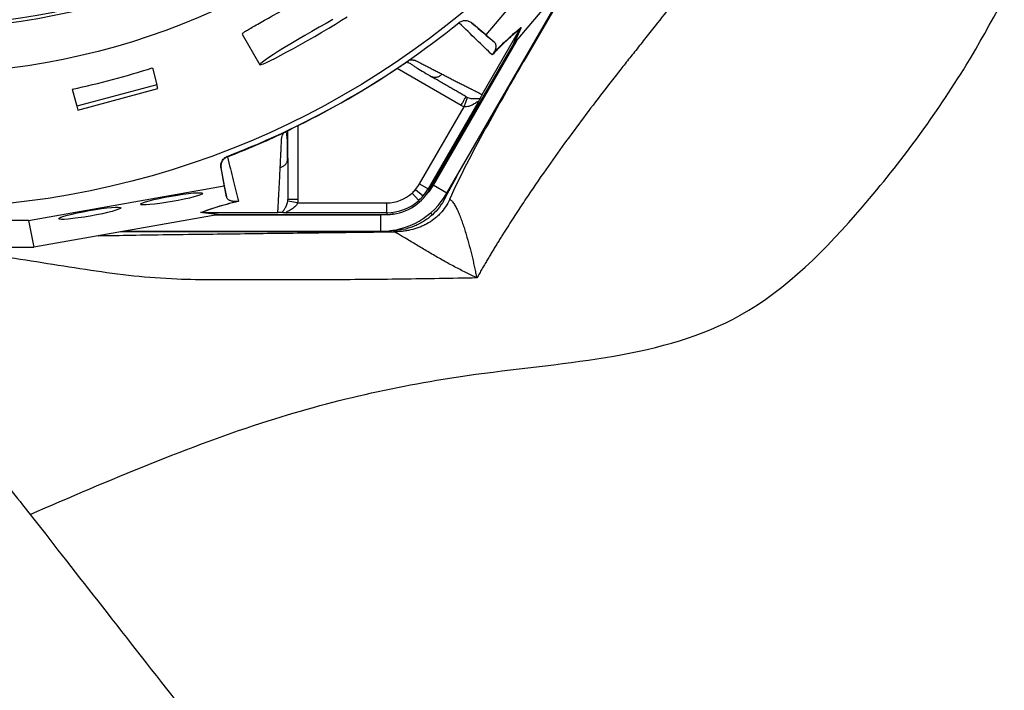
# Model space of a CAD drawing. Header units: millimetres. Extents: x 941 to 1871, y 616 to 2615.
# Tile 18 of 36: x 1358 to 1655, y 1743 to 1945. Entities that reach past the tile are written whole.
import ezdxf

# ---------------------------------------------------------------- set-up
doc = ezdxf.new("R2010")
doc.units = ezdxf.units.MM

msp = doc.modelspace()

# ---------------------------------------------------------------- linework, layer by layer
at = {"color": 7, "linetype": 'Continuous', "lineweight": 25}
for p, q in [((1537.11, 1986.39), (1498.51, 1940.45)), ((1507.14, 1937.97), (1543.27, 1980.97)), ((1486.72, 1892.64), (1525.51, 1959.83)), ((1526.17, 1960.62), (1509.96, 1932.54)), ((1490.44, 1944.05), (1490.34, 1944.15)), ((1494.15, 1944.11), (1494.24, 1944.03)), ((1498.51, 1940.45), (1494.15, 1944.11)), ((1424.92, 1940.71), (1430.26, 1931.45)), ((1497.37, 1922.44), (1508.76, 1942.17)), ((1506.61, 1937.26), (1508.77, 1942.18)), ((1509.1, 1942.66), (1506.94, 1937.73)), ((1507.72, 1938.66), (1482.54, 1895.05)), ((1498.51, 1940.45), (1501.04, 1938.23)), ((1481.45, 1893.69), (1506.61, 1937.26)), ((1475.12, 1932.58), (1475.2, 1932.63)), ((1397.81, 1930.53), (1399.19, 1925.38)), ((1481.71, 1928.01), (1482.13, 1927.86)), ((1373.66, 1924.06), (1375.05, 1918.91)), ((1399.19, 1925.38), (1375.05, 1918.91)), ((1375.36, 1917.75), (1399.5, 1924.22)), ((1399.5, 1924.22), (1399.19, 1925.38)), ((1496.06, 1919.97), (1481.03, 1893.93)), ((1491.9, 1918.76), (1492.98, 1921.55)), ((1375.05, 1918.91), (1375.36, 1917.75)), ((1478.43, 1895.43), (1491.9, 1918.76)), ((1437.96, 1911.12), (1438.03, 1911.17)), ((1438.69, 1903.35), (1438.69, 1911.41)), ((1420.41, 1903.78), (1420.44, 1903.64)), ((1438.62, 1902.74), (1438.69, 1903.18)), ((1418.56, 1900.33), (1418.53, 1900.45)), ((1418.53, 1900.45), (1419.52, 1894.85)), ((1360.44, 1884.39), (1419.52, 1894.85)), ((1419.52, 1894.85), (1420.18, 1891.54)), ((1477.25, 1893.76), (1479.54, 1891.82)), ((1478.43, 1895.43), (1481.03, 1893.93)), ((1481.03, 1893.93), (1481.45, 1893.69)), ((1486.72, 1892.64), (1482.54, 1895.05)), ((1441.62, 1889.73), (1438.66, 1890.19)), ((1476.23, 1892.7), (1478.25, 1890.49)), ((1441.62, 1889.73), (1468.55, 1889.73)), ((1360.44, 1884.39), (1293.76, 1884.39)), ((1360.44, 1884.39), (1362.05, 1876.34)), ((1417.36, 1886.13), (1362.05, 1876.34)), ((1417.67, 1886.19), (1412.32, 1886.78)), ((1412.9, 1886.83), (1418.24, 1886.24)), ((1412.91, 1886.83), (1435.69, 1886.83)), ((1466.82, 1885.98), (1416.47, 1885.98)), ((1418.24, 1886.24), (1468.55, 1886.24)), ((1468.55, 1886.73), (1438.49, 1886.73)), ((1466.82, 1881.15), (1466.82, 1885.98)), ((1468.55, 1886.73), (1468.55, 1886.24)), ((1389.24, 1881.15), (1466.82, 1881.15)), ((1469.54, 1880.98), (1388.23, 1880.98)), ((1292.15, 1876.34), (1362.05, 1876.34))]:
    msp.add_line(p, q, dxfattribs=at)
at = {"color": 8, "linetype": 'Continuous', "lineweight": 25}
for p, q in [((1491, 1919.18), (1471.69, 1930.34)), ((1441.69, 1913.02), (1441.69, 1890.72)), ((1489.58, 1897.6), (1486.12, 1891.11)), ((1485.84, 1891.25), (1486.12, 1891.11)), ((1469.97, 1881.33), (1469.68, 1881.33))]:
    msp.add_line(p, q, dxfattribs=at)
at = {"color": 7, "linetype": 'Continuous', "lineweight": 25, "flags": 128}
for points in [[(1452.3, 1945.07), (1450.26, 1943.94), (1448.13, 1942.75), (1445.96, 1941.51), (1443.79, 1940.25), (1441.66, 1939), (1439.61, 1937.77), (1437.68, 1936.6), (1435.91, 1935.5), (1434.34, 1934.5), (1432.99, 1933.61), (1431.89, 1932.86), (1431.06, 1932.25), (1430.51, 1931.8), (1430.27, 1931.52), (1430.33, 1931.42), (1430.69, 1931.49), (1431.35, 1931.74), (1432.29, 1932.15), (1433.5, 1932.73), (1434.94, 1933.46), (1436.6, 1934.32), (1438.43, 1935.3), (1440.41, 1936.38), (1442.5, 1937.55), (1444.65, 1938.76), (1446.83, 1940.02), (1448.99, 1941.28), (1451.08, 1942.52), (1453.07, 1943.72), (1454.93, 1944.86), (1456.6, 1945.92)], [(1482.54, 1895.05), (1481.23, 1893.08), (1480.26, 1891.92)], [(1470.68, 1886.39), (1469.19, 1886.13), (1466.82, 1885.98)]]:
    msp.add_lwpolyline(points, dxfattribs=at)
at = {"color": 8, "linetype": 'Continuous', "lineweight": 25, "flags": 128}
msp.add_lwpolyline([(1481.8, 1886.71), (1481.96, 1886.54), (1482.33, 1886.14)], dxfattribs=at)
at = {"color": 7, "linetype": 'Continuous', "lineweight": 25}
for radius in [258.01, 217.51, 204, 203]:
    msp.add_circle((1327.1, 2146.13), radius, dxfattribs=at)
for centre, radius, start, end in [((1327.1, 2146.13), 259.7, 291.0565, 308.9435), ((1468.55, 1901.13), 14.9, 270, 330), ((1468.55, 1901.13), 11.4, 312.3248, 319.6989), ((1468.55, 1901.13), 11.4, 319.6989, 330), ((1468.55, 1901.13), 14.4, 319.6989, 330), ((1466.82, 1904.13), 22.98, 270, 330), ((1468.55, 1901.13), 11.4, 270, 312.3248), ((1468.55, 1901.13), 14.4, 270, 312.3248), ((1468.55, 1901.13), 14.4, 312.3248, 319.6989)]:
    msp.add_arc(centre, radius, start, end, dxfattribs=at)
for centre, major_axis, ratio, start_param, end_param in [((1506.37, 1936.64), (11.1, 13.24), 0.015428, 1.483174, 1.50138), ((1326.96, 2146.64), (-58.86, 219.68), 0.999997, 3.086602, 3.196583), ((1418.9, 1886.13), (17.02, 2.99), 0.015428, 1.640213, 1.658419)]:
    msp.add_ellipse(centre, major_axis=major_axis, ratio=ratio, start_param=start_param, end_param=end_param, dxfattribs=at)
for centre in [(1403.61, 1890.95), (1378.93, 1886.58)]:
    msp.add_ellipse(centre, major_axis=(9.38, 1.65), ratio=0.088975, dxfattribs=at)
for points, knots in [([(1805.25, 1831.85), (1808.03, 1837.15), (1810.68, 1842.43), (1820.36, 1862.55), (1826.57, 1877.25), (1834.8, 1899.12), (1837.35, 1906.34), (1840.95, 1917.22), (1842.11, 1920.86), (1844.35, 1928.09), (1845.42, 1931.65), (1847.46, 1938.67), (1848.43, 1942.15), (1850.43, 1949.56), (1851.47, 1953.53), (1853.01, 1959.67), (1853.52, 1961.75), (1854.52, 1965.88), (1855, 1967.93), (1856.41, 1974.07), (1857.3, 1978.13), (1859.86, 1990.41), (1861.42, 1998.72), (1864.19, 2015.37), (1865.4, 2023.75), (1868.51, 2049.04), (1869.87, 2066.09), (1871.05, 2100.46), (1870.87, 2117.78), (1868.82, 2152.51), (1866.96, 2169.93), (1863.53, 2191.6), (1862.79, 2195.92), (1861.2, 2204.57), (1860.35, 2208.92), (1858.53, 2217.55), (1857.57, 2221.82), (1855.55, 2230.24), (1854.49, 2234.4), (1851.16, 2246.81), (1848.74, 2255.03), (1843.53, 2271.24), (1840.74, 2279.24), (1825.85, 2318.78), (1811.05, 2348.84), (1784.91, 2391.36), (1775.53, 2405.09), (1755.46, 2431.62), (1744.81, 2444.43), (1710.73, 2481.16), (1685.85, 2503.05), (1632.67, 2541.42), (1604.37, 2557.89), (1567.32, 2574.79), (1559.83, 2577.98), (1544.7, 2583.99), (1537.04, 2586.82), (1521.63, 2592.03), (1513.88, 2594.41), (1498.31, 2598.78), (1490.5, 2600.76), (1451.28, 2609.67), (1419.45, 2613.58), (1387.41, 2614.26), (1387.25, 2614.26), (1387.1, 2614.27)], [0.1701243, 0.1701243, 0.1701243, 0.1701243, 0.1770949, 0.1770949, 0.1967721, 0.1967721, 0.2066107, 0.2066107, 0.21153, 0.21153, 0.2164493, 0.2164493, 0.2213686, 0.2213686, 0.2262879, 0.2262879, 0.2287475, 0.2287475, 0.2312072, 0.2312072, 0.2361265, 0.2361265, 0.2459651, 0.2459651, 0.2558037, 0.2558037, 0.2754809, 0.2754809, 0.2951581, 0.2951581, 0.3148353, 0.3148353, 0.3197546, 0.3197546, 0.3246739, 0.3246739, 0.3295932, 0.3295932, 0.3345125, 0.3345125, 0.3443511, 0.3443511, 0.3541897, 0.3541897, 0.3935441, 0.3935441, 0.4132213, 0.4132213, 0.4328985, 0.4328985, 0.4722529, 0.4722529, 0.5116073, 0.5116073, 0.5214459, 0.5214459, 0.5312845, 0.5312845, 0.5411231, 0.5411231, 0.5509617, 0.5509617, 0.5903162, 0.5903162, 0.5905052, 0.5905052, 0.5905052, 0.5905052]), ([(1387.1, 2613.65), (1398.07, 2613.41), (1409.05, 2612.79), (1425.52, 2611.26), (1431.01, 2610.66), (1439.25, 2609.6), (1441.99, 2609.22), (1447.49, 2608.42), (1450.24, 2607.99), (1463.94, 2605.74), (1474.79, 2603.57), (1496.24, 2598.51), (1506.85, 2595.62), (1538.31, 2585.86), (1558.8, 2577.9), (1583.83, 2566.17), (1588.81, 2563.73), (1596.23, 2559.94), (1598.7, 2558.66), (1603.6, 2556.05), (1606.04, 2554.73), (1618.15, 2548.03), (1627.61, 2542.37), (1655.34, 2524.53), (1672.93, 2511.47), (1698.02, 2490.19), (1706.16, 2482.81), (1718.05, 2471.31), (1721.95, 2467.41), (1727.73, 2461.43), (1729.64, 2459.43), (1733.43, 2455.37), (1735.31, 2453.32), (1744.62, 2443.02), (1751.74, 2434.57), (1765.37, 2417.28), (1771.88, 2408.44), (1784.31, 2390.38), (1790.23, 2381.17), (1801.49, 2362.36), (1806.84, 2352.78), (1816.94, 2333.24), (1821.7, 2323.28), (1828.4, 2308.07), (1830.56, 2302.94), (1834.7, 2292.66), (1836.69, 2287.51), (1846.19, 2261.65), (1852.41, 2240.67), (1859.55, 2208.77), (1861.57, 2198.06), (1864.95, 2176.5), (1866.31, 2165.66), (1868.39, 2143.84), (1869.11, 2132.87), (1869.61, 2119.07), (1869.69, 2116.3), (1869.81, 2110.77), (1869.85, 2107.99), (1869.91, 2099.68), (1869.86, 2094.15), (1869.48, 2077.6), (1868.89, 2066.62), (1867.08, 2044.77), (1865.86, 2033.9), (1862.8, 2012.27), (1860.97, 2001.5), (1856.78, 1980.05), (1854.42, 1969.37), (1850.49, 1953.42), (1849.12, 1948.11), (1846.25, 1937.51), (1844.74, 1932.23), (1841.57, 1921.68), (1839.91, 1916.43), (1836.42, 1905.94), (1834.58, 1900.7), (1828.84, 1885.12), (1824.67, 1874.88), (1815.69, 1854.68), (1810.88, 1844.71), (1805.79, 1834.87)], [0, 0, 0, 0, 0.03125, 0.03125, 0.046875, 0.046875, 0.054688, 0.054688, 0.0625, 0.0625, 0.09375, 0.09375, 0.125, 0.125, 0.1875, 0.1875, 0.203125, 0.203125, 0.210938, 0.210938, 0.21875, 0.21875, 0.25, 0.25, 0.3125, 0.3125, 0.34375, 0.34375, 0.359375, 0.359375, 0.367187, 0.367187, 0.375, 0.375, 0.40625, 0.40625, 0.4375, 0.4375, 0.46875, 0.46875, 0.5, 0.5, 0.53125, 0.53125, 0.546875, 0.546875, 0.5625, 0.5625, 0.625, 0.625, 0.65625, 0.65625, 0.6875, 0.6875, 0.71875, 0.71875, 0.726563, 0.726563, 0.734375, 0.734375, 0.75, 0.75, 0.78125, 0.78125, 0.8125, 0.8125, 0.84375, 0.84375, 0.875, 0.875, 0.890625, 0.890625, 0.90625, 0.90625, 0.921875, 0.921875, 0.9375, 0.9375, 0.96875, 0.96875, 1, 1, 1, 1]), ([(1804.75, 1830.07), (1807.84, 1835.91), (1810.78, 1841.73), (1820.72, 1862.39), (1826.93, 1877.1), (1835.17, 1898.99), (1837.72, 1906.21), (1841.32, 1917.1), (1842.49, 1920.74), (1844.73, 1927.97), (1845.8, 1931.54), (1847.84, 1938.56), (1848.81, 1942.04), (1850.81, 1949.46), (1851.85, 1953.43), (1853.4, 1959.58), (1853.91, 1961.65), (1854.9, 1965.79), (1855.39, 1967.84), (1856.8, 1973.99), (1857.69, 1978.05), (1860.24, 1990.33), (1861.81, 1998.65), (1864.58, 2015.31), (1865.79, 2023.7), (1868.9, 2049), (1870.27, 2066.07), (1871.44, 2100.46), (1871.26, 2117.79), (1869.21, 2152.55), (1867.35, 2169.98), (1863.92, 2191.66), (1863.18, 2195.99), (1861.59, 2204.65), (1860.73, 2209), (1858.92, 2217.64), (1857.95, 2221.91), (1855.93, 2230.34), (1854.87, 2234.5), (1851.54, 2246.91), (1849.12, 2255.15), (1843.9, 2271.37), (1841.11, 2279.37), (1826.21, 2318.94), (1811.4, 2349.03), (1785.24, 2391.57), (1775.85, 2405.32), (1755.77, 2431.86), (1745.11, 2444.68), (1711, 2481.45), (1686.1, 2503.36), (1632.88, 2541.75), (1604.56, 2558.23), (1567.48, 2575.15), (1559.98, 2578.35), (1544.84, 2584.36), (1537.18, 2587.19), (1521.75, 2592.41), (1513.99, 2594.79), (1498.41, 2599.16), (1490.59, 2601.14), (1452.01, 2609.91), (1420.83, 2613.8), (1389.6, 2614.6)], [0.1694246, 0.1694246, 0.1694246, 0.1694246, 0.1770949, 0.1770949, 0.1967721, 0.1967721, 0.2066107, 0.2066107, 0.21153, 0.21153, 0.2164493, 0.2164493, 0.2213686, 0.2213686, 0.2262879, 0.2262879, 0.2287475, 0.2287475, 0.2312072, 0.2312072, 0.2361265, 0.2361265, 0.2459651, 0.2459651, 0.2558037, 0.2558037, 0.2754809, 0.2754809, 0.2951581, 0.2951581, 0.3148353, 0.3148353, 0.3197546, 0.3197546, 0.3246739, 0.3246739, 0.3295932, 0.3295932, 0.3345125, 0.3345125, 0.3443511, 0.3443511, 0.3541897, 0.3541897, 0.3935441, 0.3935441, 0.4132213, 0.4132213, 0.4328985, 0.4328985, 0.4722529, 0.4722529, 0.5116073, 0.5116073, 0.5214459, 0.5214459, 0.5312845, 0.5312845, 0.5411231, 0.5411231, 0.5509617, 0.5509617, 0.5894808, 0.5894808, 0.5894808, 0.5894808]), ([(1803.3, 1836.16), (1808.38, 1845.97), (1813.18, 1855.9), (1822.13, 1876.05), (1826.28, 1886.26), (1832, 1901.8), (1833.83, 1907.02), (1837.31, 1917.48), (1838.97, 1922.72), (1842.12, 1933.24), (1843.62, 1938.51), (1846.48, 1949.07), (1847.85, 1954.37), (1851.75, 1970.28), (1854.1, 1980.92), (1858.27, 2002.31), (1860.09, 2013.05), (1863.12, 2034.63), (1864.34, 2045.47), (1866.13, 2067.25), (1866.7, 2078.2), (1867.07, 2094.7), (1867.11, 2100.22), (1867.05, 2108.51), (1867, 2111.28), (1866.88, 2116.8), (1866.8, 2119.55), (1866.28, 2133.31), (1865.55, 2144.25), (1863.45, 2166), (1862.08, 2176.81), (1858.68, 2198.29), (1856.65, 2208.97), (1849.48, 2240.77), (1843.24, 2261.67), (1833.72, 2287.45), (1831.73, 2292.59), (1828.61, 2300.27), (1827.55, 2302.83), (1825.39, 2307.93), (1824.29, 2310.47), (1818.7, 2323.1), (1813.93, 2333.01), (1803.82, 2352.47), (1798.47, 2362.01), (1787.2, 2380.73), (1781.27, 2389.91), (1768.83, 2407.88), (1762.31, 2416.68), (1748.67, 2433.88), (1741.54, 2442.29), (1732.22, 2452.54), (1730.34, 2454.58), (1726.55, 2458.61), (1724.64, 2460.61), (1718.87, 2466.54), (1714.97, 2470.42), (1703.08, 2481.85), (1694.94, 2489.18), (1669.86, 2510.31), (1652.27, 2523.26), (1624.55, 2540.96), (1615.09, 2546.56), (1602.98, 2553.2), (1600.54, 2554.51), (1595.64, 2557.1), (1593.17, 2558.37), (1585.77, 2562.11), (1580.8, 2564.52), (1555.82, 2576.1), (1535.39, 2583.93), (1504.05, 2593.5), (1493.49, 2596.33), (1472.14, 2601.27), (1461.36, 2603.38), (1447.73, 2605.55), (1445, 2605.96), (1439.51, 2606.74), (1436.76, 2607.1), (1428.51, 2608.12), (1422.99, 2608.71), (1411.95, 2609.67), (1406.42, 2610.06), (1395.35, 2610.63), (1389.81, 2610.81), (1384.26, 2610.9)], [0, 0, 0, 0, 0.03125, 0.03125, 0.0625, 0.0625, 0.078125, 0.078125, 0.09375, 0.09375, 0.109375, 0.109375, 0.125, 0.125, 0.15625, 0.15625, 0.1875, 0.1875, 0.21875, 0.21875, 0.25, 0.25, 0.265625, 0.265625, 0.273437, 0.273437, 0.28125, 0.28125, 0.3125, 0.3125, 0.34375, 0.34375, 0.375, 0.375, 0.4375, 0.4375, 0.453125, 0.453125, 0.460937, 0.460937, 0.46875, 0.46875, 0.5, 0.5, 0.53125, 0.53125, 0.5625, 0.5625, 0.59375, 0.59375, 0.625, 0.625, 0.632812, 0.632812, 0.640625, 0.640625, 0.65625, 0.65625, 0.6875, 0.6875, 0.75, 0.75, 0.78125, 0.78125, 0.789062, 0.789062, 0.796875, 0.796875, 0.8125, 0.8125, 0.875, 0.875, 0.90625, 0.90625, 0.9375, 0.9375, 0.945312, 0.945312, 0.953125, 0.953125, 0.96875, 0.96875, 0.984375, 0.984375, 1, 1, 1, 1]), ([(1797.98, 1836.85), (1798.67, 1838.19), (1818.33, 1876.41), (1839.04, 1932.64), (1858.04, 2025.22), (1864.26, 2114.37), (1854.5, 2206.64), (1828.02, 2290.34), (1790.99, 2368.09), (1740.92, 2437.8), (1679.38, 2495.96), (1612.39, 2543.48), (1538.16, 2578.12), (1460.8, 2597.81), (1383.41, 2606.44), (1326.98, 2602.17), (1293.5, 2595.89)], [0.1785026, 0.1785026, 0.1785026, 0.1785026, 0.1803272, 0.2307269, 0.2608889, 0.2904897, 0.3362446, 0.3649193, 0.3939071, 0.4395348, 0.4676857, 0.4959289, 0.5403127, 0.5677555, 0.5952812, 0.6384183, 0.6384183, 0.6384183, 0.6384183]), ([(1360.91, 1795.65), (1384.97, 1806), (1430.17, 1825.45), (1501.41, 1840.94), (1569.59, 1843.56), (1613.99, 1888.85), (1651.78, 1939.98), (1677.74, 2000.85), (1694.15, 2063.84), (1702.1, 2126.01), (1698.66, 2188.27), (1684.83, 2248.46), (1662.34, 2306.07), (1634.93, 2351.95), (1611.48, 2378.76), (1605.96, 2384.63)], [0, 0, 0, 0, 0.0401941, 0.0755145, 0.1219992, 0.15017, 0.1803272, 0.2307269, 0.2608889, 0.2904897, 0.3362446, 0.3649193, 0.3939071, 0.4395348, 0.45289, 0.45289, 0.45289, 0.45289]), ([(1592.41, 2004.87), (1592.1, 2004.33), (1591.49, 2003.26), (1590.59, 2001.7), (1589.72, 2000.21), (1588.88, 1998.8), (1588.08, 1997.46), (1587.31, 1996.19), (1586.58, 1994.99), (1585.88, 1993.87), (1585.23, 1992.81), (1584.61, 1991.83), (1584.03, 1990.91), (1583.49, 1990.06), (1582.99, 1989.28), (1581.43, 1986.84), (1578.87, 1982.93), (1575.34, 1977.73), (1571.17, 1971.75), (1566.27, 1964.95), (1560.59, 1957.34), (1555.05, 1950.14), (1550.32, 1944.12), (1546.44, 1939.22), (1543.4, 1935.39), (1540.57, 1931.82), (1536.61, 1926.8), (1531.68, 1920.43), (1525.77, 1912.56), (1520.05, 1904.7), (1515.78, 1898.64), (1512.9, 1894.44), (1511.39, 1892.22), (1509.89, 1889.97), (1508.38, 1887.69), (1506.86, 1885.37), (1505.35, 1883.01), (1504.35, 1881.42), (1503.84, 1880.62)], [0, 0, 0, 0, 0.012255, 0.02399, 0.035203, 0.045895, 0.056066, 0.065716, 0.074846, 0.083456, 0.091549, 0.099125, 0.106185, 0.112732, 0.118766, 0.12429, 0.16914, 0.210011, 0.246941, 0.311575, 0.373394, 0.432438, 0.488809, 0.522907, 0.554759, 0.584544, 0.61242, 0.680502, 0.743478, 0.807002, 0.872828, 0.890324, 0.908019, 0.925929, 0.944071, 0.962457, 0.981097, 1, 1, 1, 1]), ([(1424.96, 1940.74), (1424.94, 1940.75), (1424.85, 1940.77), (1425.17, 1941.05), (1425.89, 1941.55), (1427.09, 1942.28), (1428.66, 1943.19), (1430.59, 1944.27), (1432.79, 1945.51), (1435.21, 1946.87), (1437.78, 1948.33), (1440.41, 1949.84), (1443.03, 1951.36), (1445.57, 1952.85), (1447.96, 1954.27), (1450.13, 1955.56), (1452.04, 1956.68), (1453.62, 1957.6), (1454.86, 1958.28), (1455.67, 1958.66), (1456.07, 1958.8), (1456.05, 1958.71), (1456.04, 1958.68)], [0, 0, 0, 0, 0.017031, 0.070559, 0.124087, 0.177639, 0.231192, 0.284895, 0.338598, 0.392343, 0.446087, 0.499699, 0.553311, 0.606823, 0.660336, 0.713937, 0.767538, 0.821278, 0.875017, 0.928729, 0.982441, 1, 1, 1, 1]), ([(1490.34, 1944.15), (1490.61, 1944.37), (1490.91, 1944.53), (1491.56, 1944.76), (1491.9, 1944.82), (1492.43, 1944.81), (1492.6, 1944.8), (1492.93, 1944.73), (1493.1, 1944.69), (1493.59, 1944.51), (1493.89, 1944.34), (1494.15, 1944.11)], [0, 0, 0, 0, 0.25, 0.25, 0.5, 0.5, 0.625, 0.625, 0.75, 0.75, 1, 1, 1, 1]), ([(1500.39, 1934.41), (1498.88, 1935.87), (1497.3, 1937.4), (1493.99, 1940.61), (1492.25, 1942.28), (1490.42, 1944.04)], [0, 0, 0, 0, 0.5, 0.5, 1, 1, 1, 1]), ([(1508.76, 1942.17), (1508.26, 1941.79), (1507.71, 1941.35), (1506.83, 1940.61), (1506.52, 1940.34), (1505.87, 1939.77), (1505.54, 1939.47), (1504.5, 1938.51), (1503.75, 1937.8), (1502.16, 1936.23), (1501.3, 1935.36), (1500.39, 1934.41)], [0, 0, 0, 0, 0.25, 0.25, 0.375, 0.375, 0.5, 0.5, 0.75, 0.75, 1, 1, 1, 1]), ([(1500.66, 1934.83), (1501.12, 1935.3), (1501.56, 1935.76), (1502.42, 1936.63), (1502.84, 1937.05), (1504.06, 1938.24), (1504.81, 1938.96), (1505.86, 1939.92), (1506.19, 1940.23), (1506.84, 1940.8), (1507.15, 1941.07), (1508.04, 1941.83), (1508.59, 1942.27), (1509.1, 1942.66)], [0, 0, 0, 0, 0.125, 0.125, 0.25, 0.25, 0.5, 0.5, 0.625, 0.625, 0.75, 0.75, 1, 1, 1, 1]), ([(1501.04, 1938.23), (1501.16, 1938.12), (1501.26, 1937.99), (1501.41, 1937.66), (1501.46, 1937.47), (1501.49, 1937.14), (1501.49, 1937.02), (1501.48, 1936.75), (1501.46, 1936.6), (1501.4, 1936.35), (1501.38, 1936.27), (1501.33, 1936.08), (1501.29, 1935.97), (1501.2, 1935.75), (1501.15, 1935.62), (1501.03, 1935.39), (1500.98, 1935.31), (1500.89, 1935.16), (1500.86, 1935.11), (1500.77, 1934.98), (1500.72, 1934.91), (1500.66, 1934.83)], [0, 0, 0, 0, 0.25, 0.25, 0.5, 0.5, 0.625, 0.625, 0.75, 0.75, 0.8125, 0.8125, 0.875, 0.875, 0.9375, 0.9375, 0.96875, 0.96875, 0.984375, 0.984375, 1, 1, 1, 1]), ([(1471.2, 1930.02), (1471.27, 1930.06), (1471.4, 1930.15), (1471.6, 1930.28), (1471.8, 1930.41), (1471.99, 1930.54), (1472.19, 1930.67), (1472.38, 1930.8), (1472.57, 1930.93), (1472.76, 1931.05), (1472.94, 1931.17), (1473.19, 1931.33), (1473.47, 1931.52), (1473.8, 1931.73), (1474.1, 1931.93), (1474.39, 1932.12), (1474.66, 1932.29), (1474.9, 1932.44), (1475.05, 1932.53), (1475.12, 1932.58)], [0, 0, 0, 0, 0.043919, 0.087472, 0.13073, 0.173768, 0.216664, 0.259492, 0.30233, 0.345255, 0.388344, 0.431671, 0.51489, 0.596546, 0.677156, 0.757259, 0.837405, 0.91814, 1, 1, 1, 1]), ([(1471.2, 1930.01), (1471.58, 1930.27), (1472.35, 1930.78), (1473.44, 1931.5), (1474.3, 1932.06), (1474.64, 1932.27), (1474.75, 1932.34)], [0, 0, 0, 0, 0.272035, 0.551472, 0.845021, 1, 1, 1, 1]), ([(1474.84, 1932.15), (1474.98, 1932.12), (1475.57, 1932.01), (1476.11, 1931.48), (1476.93, 1930.95), (1478.14, 1930.16), (1479.87, 1929.12), (1481.34, 1928.27), (1482.11, 1927.82)], [0, 0, 0, 0, 0.0384066, 0.157587, 0.2772604, 0.4055066, 0.6863699, 1, 1, 1, 1]), ([(1475.62, 1932.93), (1475.69, 1932.93), (1475.83, 1932.93), (1476.04, 1932.92), (1476.23, 1932.91), (1476.42, 1932.89), (1476.6, 1932.87), (1476.77, 1932.84), (1476.93, 1932.8), (1477.09, 1932.76), (1477.28, 1932.7), (1477.51, 1932.6), (1477.84, 1932.44), (1478.23, 1932.23), (1478.67, 1932), (1479.4, 1931.62), (1480.41, 1931.1), (1481.65, 1930.46), (1482.87, 1929.83), (1484.07, 1929.21), (1484.84, 1928.82), (1485.23, 1928.62)], [0, 0, 0, 0, 0.0134228, 0.0267382, 0.0399565, 0.0530881, 0.0661437, 0.0791341, 0.0920702, 0.1049632, 0.1178244, 0.141662, 0.1728313, 0.2170572, 0.2634911, 0.3121266, 0.4491557, 0.58733, 0.7237611, 0.8613131, 1, 1, 1, 1]), ([(1487.55, 1890.84), (1489.17, 1894.43), (1490.91, 1897.97), (1494.54, 1904.99), (1496.41, 1908.47), (1500.21, 1915.4), (1502.14, 1918.84), (1506.04, 1925.72), (1508, 1929.15), (1509.98, 1932.57)], [0, 0, 0, 0, 0.25, 0.25, 0.5, 0.5, 0.75, 0.75, 1, 1, 1, 1]), ([(1492.5, 1921.78), (1492.3, 1921.9), (1491.91, 1922.12), (1491.31, 1922.47), (1490.71, 1922.82), (1490.1, 1923.17), (1489.49, 1923.52), (1488.87, 1923.88), (1488.24, 1924.24), (1487.61, 1924.6), (1486.98, 1924.97), (1486.34, 1925.34), (1485.69, 1925.71), (1485.04, 1926.09), (1484.39, 1926.47), (1483.73, 1926.85), (1483.06, 1927.23), (1482.39, 1927.62), (1481.93, 1927.88), (1481.71, 1928.01)], [0, 0, 0, 0, 0.061953, 0.123509, 0.18467, 0.245435, 0.305808, 0.365787, 0.425376, 0.484574, 0.543383, 0.601804, 0.659839, 0.717488, 0.774754, 0.831636, 0.888137, 0.944258, 1, 1, 1, 1]), ([(1485.23, 1928.62), (1485.44, 1928.51), (1485.86, 1928.29), (1486.49, 1927.97), (1487.1, 1927.66), (1487.72, 1927.34), (1488.32, 1927.03), (1488.93, 1926.73), (1489.53, 1926.42), (1490.12, 1926.12), (1490.7, 1925.82), (1491.29, 1925.52), (1491.86, 1925.23), (1492.44, 1924.94), (1493, 1924.65), (1493.57, 1924.37), (1494.12, 1924.08), (1494.68, 1923.8), (1495.23, 1923.52), (1495.77, 1923.25), (1496.31, 1922.98), (1496.84, 1922.7), (1497.19, 1922.53), (1497.37, 1922.44)], [0, 0, 0, 0, 0.045336, 0.090894, 0.136674, 0.182678, 0.228907, 0.275362, 0.322044, 0.368954, 0.416093, 0.463462, 0.511063, 0.558896, 0.606962, 0.655262, 0.703798, 0.752569, 0.801578, 0.850824, 0.900309, 0.950034, 1, 1, 1, 1]), ([(1491, 1919.18), (1491.2, 1919.52), (1491.39, 1919.86), (1491.76, 1920.49), (1491.92, 1920.78), (1492.2, 1921.26), (1492.31, 1921.45), (1492.46, 1921.72), (1492.5, 1921.78), (1492.5, 1921.78)], [0, 0, 0, 0, 0.25, 0.25, 0.5, 0.5, 0.75, 0.75, 1, 1, 1, 1]), ([(1496.06, 1919.97), (1496.09, 1920.04), (1496.12, 1920.11), (1496.15, 1920.21), (1496.14, 1920.25), (1496.07, 1920.27), (1496.02, 1920.25), (1495.89, 1920.19), (1495.81, 1920.14), (1495.57, 1920), (1495.4, 1919.88), (1495.03, 1919.65), (1494.84, 1919.54), (1494.25, 1919.21), (1493.82, 1919.01), (1493.13, 1918.8), (1492.89, 1918.75), (1492.52, 1918.71), (1492.4, 1918.7), (1492.15, 1918.71), (1492.02, 1918.73), (1491.9, 1918.76)], [0, 0, 0, 0, 0.0625, 0.0625, 0.125, 0.125, 0.1875, 0.1875, 0.25, 0.25, 0.375, 0.375, 0.5, 0.5, 0.75, 0.75, 0.875, 0.875, 0.9375, 0.9375, 1, 1, 1, 1]), ([(1492.98, 1921.55), (1493.2, 1921.46), (1493.42, 1921.4), (1493.84, 1921.3), (1494.04, 1921.27), (1494.62, 1921.2), (1494.96, 1921.2), (1495.59, 1921.21), (1495.87, 1921.24), (1496.37, 1921.28), (1496.58, 1921.29), (1496.75, 1921.27)], [0, 0, 0, 0, 0.125, 0.125, 0.25, 0.25, 0.5, 0.5, 0.75, 0.75, 1, 1, 1, 1]), ([(1496.75, 1921.27), (1496.72, 1921.21), (1496.68, 1921.13), (1496.59, 1920.95), (1496.54, 1920.85), (1496.42, 1920.63), (1496.35, 1920.5), (1496.21, 1920.25), (1496.13, 1920.11), (1496.06, 1919.97)], [0, 0, 0, 0, 0.25, 0.25, 0.5, 0.5, 0.75, 0.75, 1, 1, 1, 1]), ([(1497.37, 1922.44), (1497.28, 1922.29), (1497.2, 1922.15), (1497.07, 1921.91), (1497.02, 1921.81), (1496.92, 1921.62), (1496.88, 1921.55), (1496.81, 1921.4), (1496.78, 1921.34), (1496.75, 1921.27)], [0, 0, 0, 0, 0.25, 0.25, 0.5, 0.5, 0.75, 0.75, 1, 1, 1, 1]), ([(1436.41, 1900.43), (1436.42, 1900.67), (1436.45, 1901.16), (1436.48, 1901.9), (1436.52, 1902.65), (1436.56, 1903.41), (1436.6, 1904.4), (1436.66, 1905.64), (1436.72, 1906.9), (1436.77, 1907.93), (1436.79, 1908.54), (1436.82, 1908.99), (1436.84, 1909.25), (1436.88, 1909.48), (1436.93, 1909.72), (1437.02, 1909.98), (1437.15, 1910.27), (1437.3, 1910.58), (1437.42, 1910.8), (1437.48, 1910.91)], [0, 0, 0, 0, 0.0777766, 0.1551997, 0.2322716, 0.3089948, 0.3853718, 0.5305262, 0.6744738, 0.7474235, 0.8196146, 0.8463831, 0.8697605, 0.889755, 0.9063828, 0.929523, 0.9527995, 0.9762724, 1, 1, 1, 1]), ([(1437.48, 1910.91), (1437.52, 1910.92), (1437.59, 1910.96), (1437.69, 1911), (1437.78, 1911.05), (1437.87, 1911.09), (1437.93, 1911.11), (1437.96, 1911.12)], [0, 0, 0, 0, 0.212576, 0.416535, 0.614103, 0.807726, 1, 1, 1, 1]), ([(1438.03, 1911.17), (1438.07, 1911.19), (1438.15, 1911.23), (1438.29, 1911.3), (1438.42, 1911.37), (1438.56, 1911.45), (1438.71, 1911.52), (1438.87, 1911.6), (1439.03, 1911.69), (1439.2, 1911.77), (1439.38, 1911.86), (1439.56, 1911.96), (1439.75, 1912.05), (1439.94, 1912.15), (1440.21, 1912.28), (1440.54, 1912.45), (1440.94, 1912.65), (1441.36, 1912.86), (1441.78, 1913.07), (1442.07, 1913.21), (1442.22, 1913.28)], [0, 0, 0, 0, 0.044249, 0.088103, 0.131644, 0.174955, 0.21812, 0.261226, 0.304357, 0.347601, 0.391041, 0.434763, 0.478847, 0.523375, 0.568424, 0.654803, 0.740537, 0.826241, 0.912528, 1, 1, 1, 1]), ([(1438.66, 1902.73), (1438.63, 1904.43), (1438.6, 1906.83), (1438.58, 1909.44), (1438.26, 1910.56), (1438.62, 1911.28), (1438.75, 1911.54)], [0, 0, 0, 0, 0.578265, 0.819399, 0.935238, 1, 1, 1, 1]), ([(1418.53, 1900.45), (1418.47, 1900.79), (1418.47, 1901.14), (1418.59, 1901.82), (1418.7, 1902.15), (1418.96, 1902.6), (1419.06, 1902.74), (1419.27, 1903.01), (1419.4, 1903.13), (1419.79, 1903.47), (1420.08, 1903.65), (1420.41, 1903.78)], [0, 0, 0, 0, 0.25, 0.25, 0.5, 0.5, 0.625, 0.625, 0.75, 0.75, 1, 1, 1, 1]), ([(1420.44, 1903.64), (1420.11, 1903.51), (1419.82, 1903.34), (1419.29, 1902.88), (1419.07, 1902.62), (1418.82, 1902.16), (1418.75, 1902.01), (1418.63, 1901.69), (1418.59, 1901.52), (1418.53, 1901.18), (1418.51, 1901.01), (1418.52, 1900.67), (1418.53, 1900.5), (1418.56, 1900.33)], [0, 0, 0, 0, 0.25, 0.25, 0.5, 0.5, 0.625, 0.625, 0.75, 0.75, 0.875, 0.875, 1, 1, 1, 1]), ([(1420.46, 1903.65), (1421.07, 1901.19), (1421.65, 1898.84), (1422.77, 1894.37), (1423.31, 1892.24), (1423.82, 1890.2)], [0, 0, 0, 0, 0.5, 0.5, 1, 1, 1, 1]), ([(1438.69, 1903.18), (1438.69, 1902.93), (1438.69, 1902.44), (1438.69, 1901.71), (1438.69, 1900.98), (1438.69, 1900.26), (1438.69, 1899.54), (1438.69, 1898.83), (1438.69, 1898.12), (1438.69, 1897.42), (1438.69, 1896.73), (1438.69, 1896.04), (1438.69, 1895.35), (1438.69, 1894.67), (1438.69, 1894), (1438.69, 1893.33), (1438.69, 1892.67), (1438.69, 1892.01), (1438.69, 1891.36), (1438.69, 1890.93), (1438.69, 1890.72)], [0, 0, 0, 0, 0.052635, 0.105608, 0.158921, 0.212573, 0.266566, 0.320902, 0.37558, 0.430604, 0.485973, 0.541688, 0.597751, 0.654162, 0.710923, 0.768034, 0.825496, 0.883311, 0.941478, 1, 1, 1, 1]), ([(1435.69, 1886.83), (1435.71, 1887.05), (1435.73, 1887.48), (1435.77, 1888.14), (1435.8, 1888.81), (1435.84, 1889.49), (1435.88, 1890.17), (1435.91, 1890.85), (1435.95, 1891.55), (1435.99, 1892.25), (1436.03, 1892.96), (1436.06, 1893.67), (1436.1, 1894.4), (1436.14, 1895.12), (1436.18, 1895.86), (1436.22, 1896.6), (1436.26, 1897.35), (1436.29, 1898.11), (1436.33, 1898.87), (1436.37, 1899.65), (1436.4, 1900.17), (1436.41, 1900.43)], [0, 0, 0, 0, 0.055211, 0.1101282, 0.1647529, 0.2190862, 0.2731293, 0.3268835, 0.38035, 0.4335301, 0.4864251, 0.5390363, 0.5913651, 0.6434129, 0.6951811, 0.7466711, 0.7978843, 0.8488223, 0.8994865, 0.9498786, 1, 1, 1, 1]), ([(1412.32, 1886.78), (1412.91, 1887.03), (1413.57, 1887.28), (1414.67, 1887.67), (1415.06, 1887.81), (1415.88, 1888.08), (1416.31, 1888.22), (1417.67, 1888.65), (1418.66, 1888.94), (1420.3, 1889.39), (1420.87, 1889.55), (1422.06, 1889.86), (1422.68, 1890.02), (1423.32, 1890.18)], [0, 0, 0, 0, 0.25, 0.25, 0.375, 0.375, 0.5, 0.5, 0.75, 0.75, 0.875, 0.875, 1, 1, 1, 1]), ([(1423.82, 1890.2), (1422.54, 1889.89), (1421.36, 1889.58), (1419.2, 1888.98), (1418.21, 1888.69), (1416.86, 1888.27), (1416.43, 1888.13), (1415.62, 1887.86), (1415.23, 1887.72), (1414.14, 1887.33), (1413.49, 1887.08), (1412.91, 1886.83)], [0, 0, 0, 0, 0.25, 0.25, 0.5, 0.5, 0.625, 0.625, 0.75, 0.75, 1, 1, 1, 1]), ([(1423.32, 1890.18), (1423.21, 1890.16), (1423.13, 1890.16), (1422.98, 1890.14), (1422.91, 1890.14), (1422.74, 1890.14), (1422.64, 1890.14), (1422.38, 1890.15), (1422.25, 1890.17), (1422.01, 1890.2), (1421.9, 1890.22), (1421.71, 1890.27), (1421.62, 1890.29), (1421.38, 1890.37), (1421.25, 1890.43), (1421.01, 1890.55), (1420.9, 1890.61), (1420.63, 1890.81), (1420.49, 1890.94), (1420.28, 1891.23), (1420.22, 1891.39), (1420.18, 1891.54)], [0, 0, 0, 0, 0.015625, 0.015625, 0.03125, 0.03125, 0.0625, 0.0625, 0.125, 0.125, 0.1875, 0.1875, 0.25, 0.25, 0.375, 0.375, 0.5, 0.5, 0.75, 0.75, 1, 1, 1, 1]), ([(1437.01, 1886.78), (1437.08, 1886.94), (1437.2, 1887.12), (1437.48, 1887.53), (1437.65, 1887.76), (1437.97, 1888.29), (1438.14, 1888.6), (1438.37, 1889.12), (1438.44, 1889.32), (1438.57, 1889.73), (1438.62, 1889.95), (1438.66, 1890.19)], [0, 0, 0, 0, 0.25, 0.25, 0.5, 0.5, 0.75, 0.75, 0.875, 0.875, 1, 1, 1, 1]), ([(1441.69, 1890.72), (1441.3, 1890.72), (1440.91, 1890.72), (1440.18, 1890.72), (1439.85, 1890.72), (1439.3, 1890.72), (1439.07, 1890.72), (1438.77, 1890.72), (1438.69, 1890.72), (1438.69, 1890.72)], [0, 0, 0, 0, 0.25, 0.25, 0.5, 0.5, 0.75, 0.75, 1, 1, 1, 1]), ([(1487.55, 1890.84), (1487.19, 1890.04), (1486.78, 1889.28), (1485.83, 1887.84), (1485.3, 1887.16), (1484.41, 1886.2), (1484.1, 1885.89), (1483.46, 1885.31), (1483.13, 1885.03), (1482.11, 1884.25), (1481.38, 1883.78), (1480.24, 1883.16), (1479.85, 1882.96), (1479.06, 1882.61), (1478.66, 1882.44), (1477.45, 1882), (1476.62, 1881.75), (1475.36, 1881.46), (1474.94, 1881.37), (1474.08, 1881.22), (1473.65, 1881.16), (1472.35, 1881.02), (1471.49, 1880.97), (1470.62, 1880.97)], [0, 0, 0, 0, 0.125, 0.125, 0.25, 0.25, 0.3125, 0.3125, 0.375, 0.375, 0.5, 0.5, 0.5625, 0.5625, 0.625, 0.625, 0.75, 0.75, 0.8125, 0.8125, 0.875, 0.875, 1, 1, 1, 1]), ([(1486.12, 1891.11), (1485.64, 1890.17), (1485.08, 1889.28), (1483.81, 1887.62), (1483.1, 1886.85), (1482.33, 1886.14)], [0, 0, 0, 0, 0.5, 0.5, 1, 1, 1, 1]), ([(1487.55, 1890.84), (1487.67, 1890.77), (1487.79, 1890.68), (1488.02, 1890.47), (1488.14, 1890.35), (1488.37, 1890.08), (1488.49, 1889.94), (1488.72, 1889.62), (1488.84, 1889.45), (1489.19, 1888.89), (1489.41, 1888.48), (1489.86, 1887.6), (1490.07, 1887.14), (1490.49, 1886.16), (1490.69, 1885.65), (1491.09, 1884.6), (1491.28, 1884.06), (1491.66, 1882.98), (1491.84, 1882.43), (1492.19, 1881.31), (1492.36, 1880.75), (1492.87, 1879.06), (1493.18, 1877.94), (1493.77, 1875.71), (1494.05, 1874.6), (1494.44, 1872.95), (1494.57, 1872.4), (1494.82, 1871.31), (1494.94, 1870.77), (1495.17, 1869.7), (1495.28, 1869.17), (1495.45, 1868.38), (1495.5, 1868.12), (1495.58, 1867.73), (1495.61, 1867.6), (1495.65, 1867.41), (1495.66, 1867.34), (1495.68, 1867.25), (1495.69, 1867.21), (1495.7, 1867.17), (1495.7, 1867.15), (1495.71, 1867.13), (1495.71, 1867.12), (1495.72, 1867.1), (1495.72, 1867.1), (1495.73, 1867.09)], [0, 0, 0, 0, 0.03125, 0.03125, 0.0625, 0.0625, 0.09375, 0.09375, 0.125, 0.125, 0.1875, 0.1875, 0.25, 0.25, 0.3125, 0.3125, 0.375, 0.375, 0.4375, 0.4375, 0.5, 0.5, 0.625, 0.625, 0.75, 0.75, 0.8125, 0.8125, 0.875, 0.875, 0.9375, 0.9375, 0.96875, 0.96875, 0.984375, 0.984375, 0.992187, 0.992187, 0.996094, 0.996094, 0.998047, 0.998047, 0.999023, 0.999023, 1, 1, 1, 1]), ([(1441.62, 1889.73), (1441.62, 1889.72), (1441.61, 1889.71), (1441.61, 1889.7), (1441.6, 1889.68), (1441.58, 1889.62), (1441.57, 1889.58), (1441.53, 1889.49), (1441.5, 1889.44), (1441.42, 1889.27), (1441.35, 1889.17), (1441.13, 1888.86), (1440.96, 1888.68), (1440.44, 1888.19), (1440.05, 1887.92), (1439.47, 1887.57), (1439.28, 1887.46), (1438.89, 1887.26), (1438.71, 1887.17), (1438.46, 1887.03), (1438.38, 1886.99), (1438.26, 1886.91), (1438.22, 1886.87), (1438.2, 1886.8), (1438.23, 1886.78), (1438.34, 1886.74), (1438.41, 1886.73), (1438.49, 1886.73)], [0, 0, 0, 0, 0.003906, 0.003906, 0.007813, 0.015625, 0.03125, 0.03125, 0.0625, 0.0625, 0.125, 0.125, 0.25, 0.25, 0.5, 0.5, 0.625, 0.625, 0.75, 0.75, 0.8125, 0.8125, 0.875, 0.875, 0.9375, 0.9375, 1, 1, 1, 1]), ([(1468.55, 1886.73), (1468.55, 1886.74), (1468.55, 1886.82), (1468.55, 1887.12), (1468.55, 1887.35), (1468.55, 1887.94), (1468.55, 1888.28), (1468.55, 1889.01), (1468.55, 1889.38), (1468.55, 1889.73)], [0, 0, 0, 0, 0.25, 0.25, 0.5, 0.5, 0.75, 0.75, 1, 1, 1, 1]), ([(1437.01, 1886.78), (1436.88, 1886.79), (1436.72, 1886.8), (1436.42, 1886.82), (1436.31, 1886.82), (1436.11, 1886.83), (1436.04, 1886.83), (1435.88, 1886.83), (1435.8, 1886.83), (1435.71, 1886.83)], [0, 0, 0, 0, 0.5, 0.5, 0.75, 0.75, 0.875, 0.875, 1, 1, 1, 1]), ([(1438.49, 1886.73), (1438.41, 1886.73), (1438.33, 1886.73), (1438.18, 1886.74), (1438.1, 1886.74), (1437.88, 1886.74), (1437.74, 1886.75), (1437.49, 1886.76), (1437.37, 1886.76), (1437.17, 1886.77), (1437.08, 1886.78), (1437.01, 1886.78)], [0, 0, 0, 0, 0.125, 0.125, 0.25, 0.25, 0.5, 0.5, 0.75, 0.75, 1, 1, 1, 1]), ([(1482.33, 1886.14), (1481.49, 1885.37), (1480.59, 1884.69), (1479.16, 1883.8), (1478.67, 1883.52), (1477.66, 1883.02), (1477.14, 1882.79), (1475.55, 1882.17), (1474.46, 1881.86), (1472.8, 1881.55), (1472.24, 1881.47), (1471.11, 1881.36), (1470.54, 1881.33), (1469.97, 1881.33)], [0, 0, 0, 0, 0.25, 0.25, 0.375, 0.375, 0.5, 0.5, 0.75, 0.75, 0.875, 0.875, 1, 1, 1, 1]), ([(1495.72, 1867.07), (1495.68, 1867.07), (1495.65, 1867.09), (1495.58, 1867.12), (1495.54, 1867.14), (1495.44, 1867.19), (1495.37, 1867.22), (1495.17, 1867.32), (1495.03, 1867.39), (1494.62, 1867.59), (1494.34, 1867.72), (1493.51, 1868.13), (1492.95, 1868.41), (1491.28, 1869.26), (1490.15, 1869.85), (1487.89, 1871.05), (1486.76, 1871.67), (1485.06, 1872.62), (1484.49, 1872.94), (1483.35, 1873.59), (1482.78, 1873.92), (1481.07, 1874.92), (1479.93, 1875.59), (1478.25, 1876.6), (1477.69, 1876.94), (1476.59, 1877.6), (1476.05, 1877.93), (1474.99, 1878.57), (1474.47, 1878.89), (1473.48, 1879.48), (1473.01, 1879.76), (1472.14, 1880.26), (1471.75, 1880.48), (1471.26, 1880.73), (1471.11, 1880.8), (1470.84, 1880.91), (1470.72, 1880.95), (1470.62, 1880.97)], [0, 0, 0, 0, 0.003906, 0.003906, 0.007812, 0.007812, 0.015625, 0.015625, 0.03125, 0.03125, 0.0625, 0.0625, 0.125, 0.125, 0.25, 0.25, 0.375, 0.375, 0.4375, 0.4375, 0.5, 0.5, 0.625, 0.625, 0.6875, 0.6875, 0.75, 0.75, 0.8125, 0.8125, 0.875, 0.875, 0.9375, 0.9375, 0.96875, 0.96875, 1, 1, 1, 1]), ([(1503.84, 1880.62), (1503.61, 1880.25), (1503.15, 1879.5), (1502.45, 1878.37), (1501.74, 1877.21), (1501.02, 1876.03), (1500.3, 1874.82), (1499.56, 1873.58), (1498.81, 1872.32), (1498.05, 1871.04), (1497.29, 1869.73), (1496.5, 1868.4), (1495.98, 1867.5), (1495.72, 1867.05)], [0, 0, 0, 0, 0.08203, 0.165788, 0.25129, 0.338555, 0.427599, 0.518437, 0.611083, 0.705551, 0.801852, 0.899998, 1, 1, 1, 1]), ([(1320.33, 1847.58), (1324.75, 1841.92), (1329.07, 1836.39), (1338.44, 1824.41), (1343.4, 1818.06), (1352.68, 1806.18), (1357, 1800.65), (1360.91, 1795.65)], [0.2997658, 0.2997658, 0.2997658, 0.2997658, 0.5, 0.5, 0.75, 0.75, 1, 1, 1, 1]), ([(1360.91, 1795.65), (1366.98, 1787.88), (1373.88, 1779.05), (1388.82, 1759.93), (1396.87, 1749.63), (1413.6, 1728.22), (1422.29, 1717.11), (1439.79, 1694.7), (1448.61, 1683.42), (1465.87, 1661.33), (1473.93, 1651.02), (1488.56, 1632.3), (1495.13, 1623.89), (1506.44, 1609.42), (1511.18, 1603.36), (1518.48, 1594.01), (1521.04, 1590.73), (1522.35, 1589.06)], [0, 0, 0, 0, 0.125, 0.125, 0.25, 0.25, 0.375, 0.375, 0.5, 0.5, 0.625, 0.625, 0.75, 0.75, 0.875, 0.875, 1, 1, 1, 1])]:
    msp.add_open_spline(points, degree=3, knots=knots, dxfattribs=at)
at = {"color": 8, "linetype": 'Continuous', "lineweight": 25}
for points, knots in [([(1509.97, 1932.55), (1511.34, 1934.91), (1514.19, 1939.78), (1518.38, 1946.99), (1522.44, 1954), (1525.09, 1958.59), (1526.39, 1960.84), (1526.44, 1960.94)], [0, 0, 0, 0, 0.250315, 0.516528, 0.762799, 0.989568, 1, 1, 1, 1]), ([(1482.13, 1927.86), (1482.27, 1927.8), (1482.71, 1927.61), (1483.55, 1927.65), (1484.5, 1927.96), (1484.99, 1928.4), (1485.23, 1928.62)], [0, 0, 0, 0, 0.140589, 0.432387, 0.724184, 1, 1, 1, 1]), ([(1436.41, 1900.43), (1436.72, 1900.53), (1437.35, 1900.74), (1438.09, 1901.4), (1438.54, 1902.11), (1438.6, 1902.58), (1438.62, 1902.74)], [0, 0, 0, 0, 0.275816, 0.567614, 0.859411, 1, 1, 1, 1]), ([(1381.6, 1879.8), (1384.91, 1879.86), (1391.75, 1879.99), (1402.88, 1880.16), (1413.9, 1880.29), (1424.91, 1880.43), (1435, 1880.56), (1445.62, 1880.69), (1457.01, 1880.83), (1465.09, 1880.92), (1469.54, 1880.98)], [0, 0, 0, 0, 0.1155629, 0.2396742, 0.3836862, 0.4886121, 0.6135307, 0.726186, 0.84899, 1, 1, 1, 1]), ([(1495.72, 1867.05), (1488.17, 1866.92), (1473.08, 1866.65), (1450.43, 1866.45), (1427.81, 1866.56), (1408.34, 1866.32), (1392.16, 1867.5), (1379.21, 1869.27), (1366.17, 1871.36), (1353.05, 1873.44), (1339.94, 1875.27), (1331.16, 1875.99), (1326.84, 1876.34)], [0, 0, 0, 0, 0.133816, 0.267406, 0.40139, 0.535588, 0.612896, 0.690854, 0.769079, 0.847188, 0.9249, 1, 1, 1, 1])]:
    msp.add_open_spline(points, degree=3, knots=knots, dxfattribs=at)
at = {"color": 7, "linetype": 'Continuous', "lineweight": 25}
for points in [[(1494.24, 1944.03), (1496.66, 1941.97), (1498.92, 1940.04), (1501.04, 1938.23)], [(1508.77, 1942.18), (1508.76, 1942.18), (1508.76, 1942.17), (1508.76, 1942.17)], [(1508.77, 1942.18), (1508.86, 1942.35), (1508.97, 1942.51), (1509.1, 1942.66)], [(1506.61, 1937.26), (1506.7, 1937.42), (1506.81, 1937.58), (1506.94, 1937.73)], [(1500.66, 1934.83), (1500.56, 1934.7), (1500.47, 1934.56), (1500.39, 1934.41)], [(1442.22, 1913.28), (1452.22, 1918.23), (1461.91, 1923.82), (1471.2, 1930.02)], [(1492.5, 1921.78), (1492.65, 1921.69), (1492.81, 1921.62), (1492.98, 1921.55)], [(1491.9, 1918.76), (1491.59, 1918.88), (1491.29, 1919.02), (1491, 1919.18)], [(1420.45, 1903.64), (1423.33, 1904.75), (1429.05, 1907.07), (1434.69, 1909.6), (1437.48, 1910.91)], [(1420.18, 1891.54), (1419.68, 1894.29), (1419.14, 1897.21), (1418.56, 1900.33)], [(1423.32, 1890.18), (1423.48, 1890.2), (1423.65, 1890.21), (1423.82, 1890.2)], [(1438.66, 1890.19), (1438.68, 1890.37), (1438.69, 1890.54), (1438.69, 1890.72)], [(1441.69, 1890.72), (1441.69, 1890.39), (1441.67, 1890.06), (1441.62, 1889.73)], [(1412.9, 1886.83), (1412.7, 1886.83), (1412.51, 1886.82), (1412.32, 1886.78)], [(1412.91, 1886.83), (1412.9, 1886.83), (1412.9, 1886.83), (1412.9, 1886.83)], [(1417.67, 1886.19), (1417.86, 1886.22), (1418.05, 1886.24), (1418.24, 1886.24)], [(1469.55, 1880.98), (1469.9, 1880.98), (1470.26, 1880.98), (1470.62, 1880.97)]]:
    msp.add_open_spline(points, degree=3, dxfattribs=at)

doc.saveas('drawing.dxf')
